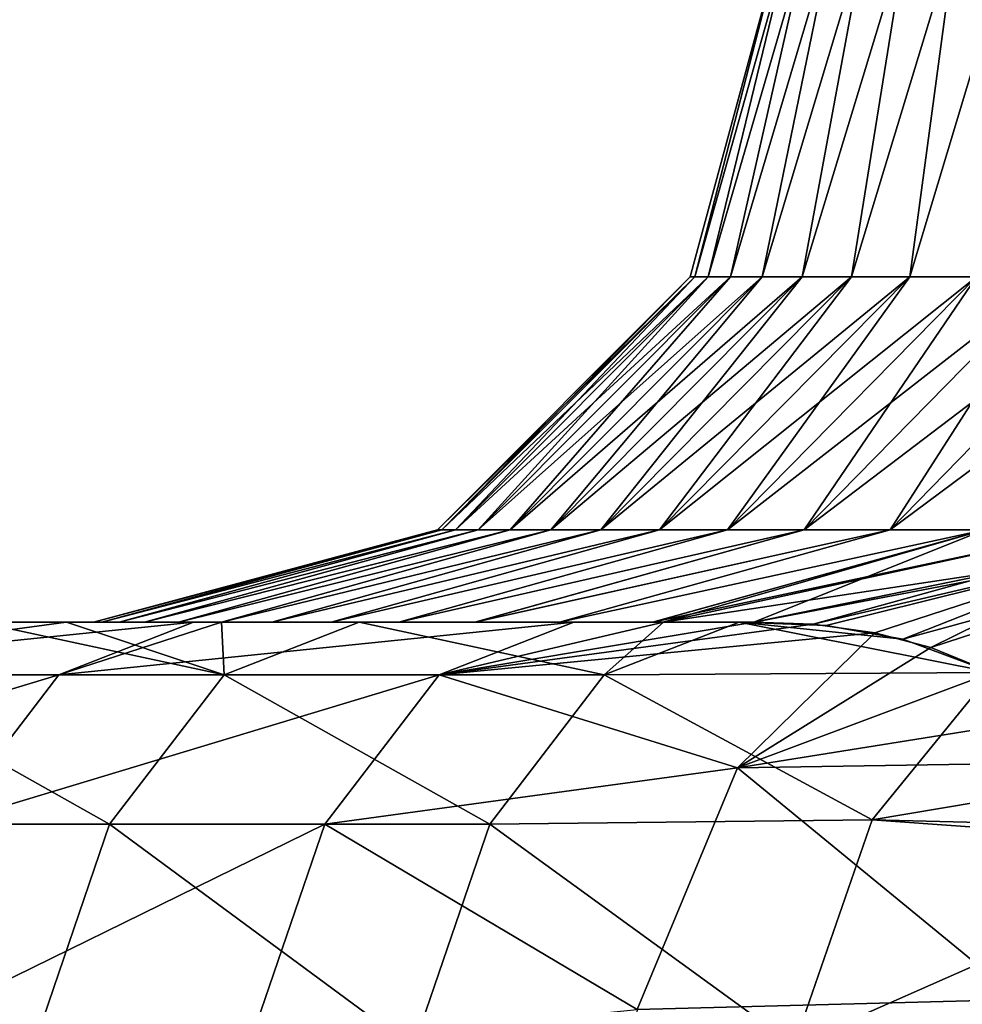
# Model space of a CAD drawing. Header units: inches. Extents: x -4.75 to 4.5, y 0 to 1.88.
# Tile 22 of 256: x -3.7 to -3.53, y 1.18 to 1.36. Entities that reach past the tile are written whole.
import ezdxf

# ---------------------------------------------------------------- set-up
doc = ezdxf.new("R2010")
doc.units = ezdxf.units.IN
doc.header["$LTSCALE"] = 101.851852
doc.header["$MEASUREMENT"] = 0
for name, color, linetype in [('101', 7, 'CONTINUOUS'), ('125', 7, 'CONTINUOUS'), ('129', 7, 'CONTINUOUS'), ('130', 7, 'CONTINUOUS'), ('145', 7, 'CONTINUOUS'), ('146', 7, 'CONTINUOUS')]:
    doc.layers.add(name, color=color, linetype=linetype)

msp = doc.modelspace()

# ---------------------------------------------------------------- linework, layer by layer
at = {"layer": '101', "color": 13, "linetype": 'Continuous', "true_color": 0xd67263}
for points in [[(-3.66412, 1.25, 0.79835), (-3.66412, 1.25, 0.72158), (-3.7442, 1.25, 0.7487), (-3.66412, 1.25, 0.79835)], [(-3.73798, 1.25, 0.83122), (-3.66412, 1.25, 0.79835), (-3.7442, 1.25, 0.82752), (-3.73798, 1.25, 0.83122)], [(-3.7442, 1.25, 0.82752), (-3.66412, 1.25, 0.79835), (-3.7442, 1.25, 0.7487), (-3.7442, 1.25, 0.82752)], [(-3.66412, 1.25, 0.72158), (-3.66412, 1.25, 0.6448), (-3.7442, 1.25, 0.66989), (-3.66412, 1.25, 0.72158)], [(-3.7442, 1.25, 0.7487), (-3.66412, 1.25, 0.72158), (-3.7442, 1.25, 0.66989), (-3.7442, 1.25, 0.7487)], [(-3.66412, 1.25, 0.6448), (-3.66412, 1.25, 0.56803), (-3.7442, 1.25, 0.59108), (-3.66412, 1.25, 0.6448)], [(-3.7442, 1.25, 0.66989), (-3.66412, 1.25, 0.6448), (-3.7442, 1.25, 0.59108), (-3.7442, 1.25, 0.66989)], [(-3.66412, 1.25, 0.56803), (-3.66412, 1.25, 0.49126), (-3.7442, 1.25, 0.51227), (-3.66412, 1.25, 0.56803)], [(-3.7442, 1.25, 0.59108), (-3.66412, 1.25, 0.56803), (-3.7442, 1.25, 0.51227), (-3.7442, 1.25, 0.59108)], [(-3.66412, 1.25, 0.49126), (-3.66413, 1.25, 0.41448), (-3.7442, 1.25, 0.43346), (-3.66412, 1.25, 0.49126)], [(-3.7442, 1.25, 0.51227), (-3.66412, 1.25, 0.49126), (-3.7442, 1.25, 0.43346), (-3.7442, 1.25, 0.51227)], [(-3.66413, 1.25, 0.41448), (-3.67187, 1.25, 0.33895), (-3.7442, 1.25, 0.35465), (-3.66413, 1.25, 0.41448)], [(-3.7442, 1.25, 0.43346), (-3.66413, 1.25, 0.41448), (-3.7442, 1.25, 0.35465), (-3.7442, 1.25, 0.43346)], [(-3.7442, 1.25, 0.35465), (-3.67187, 1.25, 0.33895), (-3.7442, 1.25, 0.27584), (-3.7442, 1.25, 0.35465)], [(-3.7442, 1.25, 0.27584), (-3.67187, 1.25, 0.33895), (-3.67803, 1.25, 0.26371), (-3.7442, 1.25, 0.27584)], [(-3.7442, 1.25, 0.19703), (-3.7442, 1.25, 0.27584), (-3.67803, 1.25, 0.26371), (-3.7442, 1.25, 0.19703)], [(-3.7442, 1.25, 0.11822), (-3.7442, 1.25, 0.19703), (-3.68266, 1.25, 0.18834), (-3.7442, 1.25, 0.11822)], [(-3.68266, 1.25, 0.18834), (-3.7442, 1.25, 0.19703), (-3.67803, 1.25, 0.26371), (-3.68266, 1.25, 0.18834)], [(-3.7442, 1.25, 0.03941), (-3.7442, 1.25, 0.11822), (-3.68576, 1.25, 0.11293), (-3.7442, 1.25, 0.03941)], [(-3.68576, 1.25, 0.11293), (-3.7442, 1.25, 0.11822), (-3.68266, 1.25, 0.18834), (-3.68576, 1.25, 0.11293)], [(-3.7442, 1.25, -0.03941), (-3.7442, 1.25, 0.03941), (-3.68731, 1.25, -0.03769), (-3.7442, 1.25, -0.03941)], [(-3.68731, 1.25, -0.03769), (-3.7442, 1.25, 0.03941), (-3.68731, 1.25, 0.03757), (-3.68731, 1.25, -0.03769)], [(-3.68731, 1.25, 0.03757), (-3.7442, 1.25, 0.03941), (-3.68576, 1.25, 0.11293), (-3.68731, 1.25, 0.03757)], [(-3.7442, 1.25, -0.11822), (-3.7442, 1.25, -0.03941), (-3.68575, 1.25, -0.11305), (-3.7442, 1.25, -0.11822)], [(-3.68575, 1.25, -0.11305), (-3.7442, 1.25, -0.03941), (-3.68731, 1.25, -0.03769), (-3.68575, 1.25, -0.11305)], [(-3.7442, 1.25, -0.19703), (-3.7442, 1.25, -0.11822), (-3.68266, 1.25, -0.18847), (-3.7442, 1.25, -0.19703)], [(-3.68266, 1.25, -0.18847), (-3.7442, 1.25, -0.11822), (-3.68575, 1.25, -0.11305), (-3.68266, 1.25, -0.18847)], [(-3.7442, 1.25, -0.27584), (-3.7442, 1.25, -0.19703), (-3.67802, 1.25, -0.26385), (-3.7442, 1.25, -0.27584)], [(-3.67802, 1.25, -0.26385), (-3.7442, 1.25, -0.19703), (-3.68266, 1.25, -0.18847), (-3.67802, 1.25, -0.26385)], [(-3.7442, 1.25, -0.35465), (-3.7442, 1.25, -0.27584), (-3.67186, 1.25, -0.3391), (-3.7442, 1.25, -0.35465)], [(-3.67186, 1.25, -0.3391), (-3.7442, 1.25, -0.27584), (-3.67802, 1.25, -0.26385), (-3.67186, 1.25, -0.3391)], [(-3.7442, 1.25, -0.43346), (-3.7442, 1.25, -0.35465), (-3.66412, 1.25, -0.41451), (-3.7442, 1.25, -0.43346)], [(-3.66412, 1.25, -0.41451), (-3.7442, 1.25, -0.35465), (-3.67186, 1.25, -0.3391), (-3.66412, 1.25, -0.41451)], [(-3.7442, 1.25, -0.51227), (-3.7442, 1.25, -0.43346), (-3.66412, 1.25, -0.49127), (-3.7442, 1.25, -0.51227)], [(-3.66412, 1.25, -0.49127), (-3.7442, 1.25, -0.43346), (-3.66412, 1.25, -0.41451), (-3.66412, 1.25, -0.49127)], [(-3.7442, 1.25, -0.59108), (-3.7442, 1.25, -0.51227), (-3.66412, 1.25, -0.56804), (-3.7442, 1.25, -0.59108)], [(-3.66412, 1.25, -0.56804), (-3.7442, 1.25, -0.51227), (-3.66412, 1.25, -0.49127), (-3.66412, 1.25, -0.56804)], [(-3.7442, 1.25, -0.66989), (-3.7442, 1.25, -0.59108), (-3.66412, 1.25, -0.64481), (-3.7442, 1.25, -0.66989)], [(-3.66412, 1.25, -0.64481), (-3.7442, 1.25, -0.59108), (-3.66412, 1.25, -0.56804), (-3.66412, 1.25, -0.64481)], [(-3.7442, 1.25, -0.7487), (-3.7442, 1.25, -0.66989), (-3.66412, 1.25, -0.72158), (-3.7442, 1.25, -0.7487)], [(-3.66412, 1.25, -0.72158), (-3.7442, 1.25, -0.66989), (-3.66412, 1.25, -0.64481), (-3.66412, 1.25, -0.72158)], [(-3.7442, 1.25, -0.82752), (-3.7442, 1.25, -0.7487), (-3.66412, 1.25, -0.79835), (-3.7442, 1.25, -0.82752)], [(-3.66412, 1.25, -0.79835), (-3.7442, 1.25, -0.7487), (-3.66412, 1.25, -0.72158), (-3.66412, 1.25, -0.79835)], [(-3.7442, 1.25, -0.82752), (-3.66412, 1.25, -0.79835), (-3.70804, 1.25, -0.84901), (-3.7442, 1.25, -0.82752)], [(-3.69224, 1.25, 0.85841), (-3.66412, 1.25, 0.79835), (-3.73798, 1.25, 0.83122), (-3.69224, 1.25, 0.85841)], [(-3.69218, 1.25, -0.85844), (-3.70804, 1.25, -0.84901), (-3.66412, 1.25, -0.79835), (-3.69218, 1.25, -0.85844)], [(-3.66915, 1.25, 0.87213), (-3.66412, 1.25, 0.79835), (-3.69224, 1.25, 0.85841), (-3.66915, 1.25, 0.87213)], [(-3.66412, 1.25, -0.87512), (-3.69218, 1.25, -0.85844), (-3.66412, 1.25, -0.79835), (-3.66412, 1.25, -0.87512)], [(-3.66412, 1.25, 0.87512), (-3.66412, 1.25, 0.79835), (-3.66915, 1.25, 0.87213), (-3.66412, 1.25, 0.87512)], [(-3.66413, 1.25, 0.41448), (-3.66412, 1.25, 0.49126), (-3.65498, 1.25, 0.48866), (-3.66413, 1.25, 0.41448)], [(-3.58412, 1.25, 0.86712), (-3.58608, 1.25, 0.85896), (-3.66412, 1.25, 0.87512), (-3.58412, 1.25, 0.86712)], [(-3.60032, 1.25, 0.91305), (-3.58412, 1.25, 0.86712), (-3.66412, 1.25, 0.87512), (-3.60032, 1.25, 0.91305)], [(-3.66412, 1.25, 0.87512), (-3.58608, 1.25, 0.85896), (-3.66412, 1.25, 0.79835), (-3.66412, 1.25, 0.87512)], [(-3.66412, 1.25, 0.79835), (-3.58608, 1.25, 0.85896), (-3.60291, 1.25, 0.78529), (-3.66412, 1.25, 0.79835)], [(-3.66412, 1.25, 0.72158), (-3.66412, 1.25, 0.79835), (-3.60291, 1.25, 0.78529), (-3.66412, 1.25, 0.72158)], [(-3.66412, 1.25, 0.6448), (-3.66412, 1.25, 0.72158), (-3.61822, 1.25, 0.71143), (-3.66412, 1.25, 0.6448)], [(-3.61822, 1.25, 0.71143), (-3.66412, 1.25, 0.72158), (-3.60291, 1.25, 0.78529), (-3.61822, 1.25, 0.71143)], [(-3.66412, 1.25, 0.56803), (-3.66412, 1.25, 0.6448), (-3.632, 1.25, 0.63737), (-3.66412, 1.25, 0.56803)], [(-3.632, 1.25, 0.63737), (-3.66412, 1.25, 0.6448), (-3.61822, 1.25, 0.71143), (-3.632, 1.25, 0.63737)], [(-3.66412, 1.25, 0.49126), (-3.66412, 1.25, 0.56803), (-3.64425, 1.25, 0.56311), (-3.66412, 1.25, 0.49126)], [(-3.64425, 1.25, 0.56311), (-3.66412, 1.25, 0.56803), (-3.632, 1.25, 0.63737), (-3.64425, 1.25, 0.56311)], [(-3.65498, 1.25, 0.48866), (-3.66412, 1.25, 0.49126), (-3.64425, 1.25, 0.56311), (-3.65498, 1.25, 0.48866)], [(-3.66412, 1.25, -0.87512), (-3.66412, 1.25, -0.79835), (-3.58411, 1.25, -0.86697), (-3.66412, 1.25, -0.87512)], [(-3.6392, 1.25, -0.88994), (-3.66412, 1.25, -0.87512), (-3.58411, 1.25, -0.86697), (-3.6392, 1.25, -0.88994)], [(-3.66412, 1.25, -0.79835), (-3.66412, 1.25, -0.72158), (-3.60287, 1.25, -0.78538), (-3.66412, 1.25, -0.79835)], [(-3.58411, 1.25, -0.86697), (-3.66412, 1.25, -0.79835), (-3.58602, 1.25, -0.85903), (-3.58411, 1.25, -0.86697)], [(-3.58602, 1.25, -0.85903), (-3.66412, 1.25, -0.79835), (-3.60287, 1.25, -0.78538), (-3.58602, 1.25, -0.85903)], [(-3.66412, 1.25, -0.72158), (-3.66412, 1.25, -0.64481), (-3.61818, 1.25, -0.71154), (-3.66412, 1.25, -0.72158)], [(-3.60287, 1.25, -0.78538), (-3.66412, 1.25, -0.72158), (-3.61818, 1.25, -0.71154), (-3.60287, 1.25, -0.78538)], [(-3.66412, 1.25, -0.64481), (-3.66412, 1.25, -0.56804), (-3.63197, 1.25, -0.63749), (-3.66412, 1.25, -0.64481)], [(-3.61818, 1.25, -0.71154), (-3.66412, 1.25, -0.64481), (-3.63197, 1.25, -0.63749), (-3.61818, 1.25, -0.71154)], [(-3.66412, 1.25, -0.56804), (-3.66412, 1.25, -0.49127), (-3.64423, 1.25, -0.56325), (-3.66412, 1.25, -0.56804)], [(-3.63197, 1.25, -0.63749), (-3.66412, 1.25, -0.56804), (-3.64423, 1.25, -0.56325), (-3.63197, 1.25, -0.63749)], [(-3.66412, 1.25, -0.49127), (-3.66412, 1.25, -0.41451), (-3.65496, 1.25, -0.48881), (-3.66412, 1.25, -0.49127)], [(-3.66412, 1.25, -0.49127), (-3.65496, 1.25, -0.48881), (-3.64423, 1.25, -0.56325), (-3.66412, 1.25, -0.49127)], [(-3.58404, 1.25, -0.92273), (-3.6392, 1.25, -0.88994), (-3.58411, 1.25, -0.86697), (-3.58404, 1.25, -0.92273)], [(-3.58404, 1.25, 0.92273), (-3.58412, 1.25, 0.86712), (-3.60032, 1.25, 0.91305), (-3.58404, 1.25, 0.92273)], [(-3.58404, 1.25, 0.92273), (-3.56772, 1.25, 0.93243), (-3.58412, 1.25, 0.86712), (-3.58404, 1.25, 0.92273)], [(-3.58404, 1.25, -0.92273), (-3.58411, 1.25, -0.86697), (-3.57037, 1.25, -0.93086), (-3.58404, 1.25, -0.92273)], [(-3.58411, 1.25, -0.86697), (-3.56766, 1.25, -0.93247), (-3.57037, 1.25, -0.93086), (-3.58411, 1.25, -0.86697)]]:
    msp.add_3dface(points, dxfattribs=at)
at = {"layer": '125', "color": 13, "linetype": 'Continuous', "true_color": 0xd67263}
for points in [[(-3.66915, 1.25, 0.87213), (-3.69224, 1.25, 0.85841), (-3.76237, 1.24048, 0.87236), (-3.66915, 1.25, 0.87213)], [(-3.66915, 1.25, 0.87213), (-3.76237, 1.24048, 0.87236), (-3.69354, 1.24048, 0.91328), (-3.66915, 1.25, 0.87213)], [(-3.69224, 1.25, 0.85841), (-3.73798, 1.25, 0.83122), (-3.76237, 1.24048, 0.87236), (-3.69224, 1.25, 0.85841)], [(-3.60032, 1.25, 0.91305), (-3.66412, 1.25, 0.87512), (-3.69354, 1.24048, 0.91328), (-3.60032, 1.25, 0.91305)], [(-3.60032, 1.25, 0.91305), (-3.69354, 1.24048, 0.91328), (-3.6247, 1.24048, 0.95421), (-3.60032, 1.25, 0.91305)], [(-3.66412, 1.25, 0.87512), (-3.66915, 1.25, 0.87213), (-3.69354, 1.24048, 0.91328), (-3.66412, 1.25, 0.87512)], [(-3.56772, 1.25, 0.93243), (-3.58404, 1.25, 0.92273), (-3.6247, 1.24048, 0.95421), (-3.56772, 1.25, 0.93243)], [(-3.56772, 1.25, 0.93243), (-3.6247, 1.24048, 0.95421), (-3.55695, 1.24962, 0.95017), (-3.56772, 1.25, 0.93243)], [(-3.58404, 1.25, 0.92273), (-3.60032, 1.25, 0.91305), (-3.6247, 1.24048, 0.95421), (-3.58404, 1.25, 0.92273)], [(-3.55695, 1.24962, 0.95017), (-3.6247, 1.24048, 0.95421), (-3.54581, 1.24809, 0.97075), (-3.55695, 1.24962, 0.95017)], [(-3.54581, 1.24809, 0.97075), (-3.6247, 1.24048, 0.95421), (-3.57068, 1.2236, 1.02005), (-3.54581, 1.24809, 0.97075)], [(-3.54581, 1.24809, 0.97075), (-3.57068, 1.2236, 1.02005), (-3.53568, 1.24539, 0.9906), (-3.54581, 1.24809, 0.97075)], [(-3.53568, 1.24539, 0.9906), (-3.57068, 1.2236, 1.02005), (-3.52457, 1.24091, 1.01253), (-3.53568, 1.24539, 0.9906)], [(-3.76237, 1.24048, 0.87236), (-3.78309, 1.21339, 0.90722), (-3.69354, 1.24048, 0.91328), (-3.76237, 1.24048, 0.87236)], [(-3.69354, 1.24048, 0.91328), (-3.78309, 1.21339, 0.90722), (-3.71426, 1.21339, 0.94814), (-3.69354, 1.24048, 0.91328)], [(-3.69354, 1.24048, 0.91328), (-3.71426, 1.21339, 0.94814), (-3.6247, 1.24048, 0.95421), (-3.69354, 1.24048, 0.91328)], [(-3.6247, 1.24048, 0.95421), (-3.71426, 1.21339, 0.94814), (-3.64542, 1.21339, 0.98906), (-3.6247, 1.24048, 0.95421)], [(-3.6247, 1.24048, 0.95421), (-3.64542, 1.21339, 0.98906), (-3.57068, 1.2236, 1.02005), (-3.6247, 1.24048, 0.95421)], [(-3.52457, 1.24091, 1.01253), (-3.57068, 1.2236, 1.02005), (-3.51058, 1.23324, 1.03913), (-3.52457, 1.24091, 1.01253)], [(-3.51058, 1.23324, 1.03913), (-3.57068, 1.2236, 1.02005), (-3.49801, 1.22475, 1.0615), (-3.51058, 1.23324, 1.03913)], [(-3.57068, 1.2236, 1.02005), (-3.64542, 1.21339, 0.98906), (-3.58882, 1.17987, 1.05055), (-3.57068, 1.2236, 1.02005)], [(-3.57068, 1.2236, 1.02005), (-3.58882, 1.17987, 1.05055), (-3.51952, 1.18169, 1.09069), (-3.57068, 1.2236, 1.02005)], [(-3.49801, 1.22475, 1.0615), (-3.57068, 1.2236, 1.02005), (-3.51952, 1.18169, 1.09069), (-3.49801, 1.22475, 1.0615)], [(-3.71426, 1.21339, 0.94814), (-3.72811, 1.17284, 0.97143), (-3.64542, 1.21339, 0.98906), (-3.71426, 1.21339, 0.94814)], [(-3.64542, 1.21339, 0.98906), (-3.72811, 1.17284, 0.97143), (-3.65927, 1.17284, 1.01236), (-3.64542, 1.21339, 0.98906)], [(-3.64542, 1.21339, 0.98906), (-3.65927, 1.17284, 1.01236), (-3.58882, 1.17987, 1.05055), (-3.64542, 1.21339, 0.98906)], [(-3.5953, 1.125, 1.06146), (-3.56113, 1.125, 1.08177), (-3.51952, 1.18169, 1.09069), (-3.5953, 1.125, 1.06146)], [(-3.58882, 1.17987, 1.05055), (-3.5953, 1.125, 1.06146), (-3.51952, 1.18169, 1.09069), (-3.58882, 1.17987, 1.05055)], [(-3.56113, 1.125, 1.08177), (-3.52646, 1.125, 1.10238), (-3.51952, 1.18169, 1.09069), (-3.56113, 1.125, 1.08177)]]:
    msp.add_3dface(points, dxfattribs=at)
at = {"layer": '129', "color": 13, "linetype": 'Continuous', "true_color": 0xd67263}
for points in [[(-3.70804, 1.25, -0.84901), (-3.66364, 1.24048, -0.93105), (-3.73248, 1.24048, -0.89013), (-3.70804, 1.25, -0.84901)], [(-3.70804, 1.25, -0.84901), (-3.69218, 1.25, -0.85844), (-3.66364, 1.24048, -0.93105), (-3.70804, 1.25, -0.84901)], [(-3.69218, 1.25, -0.85844), (-3.66412, 1.25, -0.87512), (-3.66364, 1.24048, -0.93105), (-3.69218, 1.25, -0.85844)], [(-3.66412, 1.25, -0.87512), (-3.6392, 1.25, -0.88994), (-3.66364, 1.24048, -0.93105), (-3.66412, 1.25, -0.87512)], [(-3.6392, 1.25, -0.88994), (-3.59481, 1.24048, -0.97198), (-3.66364, 1.24048, -0.93105), (-3.6392, 1.25, -0.88994)], [(-3.6392, 1.25, -0.88994), (-3.58404, 1.25, -0.92273), (-3.59481, 1.24048, -0.97198), (-3.6392, 1.25, -0.88994)], [(-3.58404, 1.25, -0.92273), (-3.57037, 1.25, -0.93086), (-3.59481, 1.24048, -0.97198), (-3.58404, 1.25, -0.92273)], [(-3.59481, 1.24048, -0.97198), (-3.57037, 1.25, -0.93086), (-3.52456, 1.24091, -1.01254), (-3.59481, 1.24048, -0.97198)], [(-3.57037, 1.25, -0.93086), (-3.56766, 1.25, -0.93247), (-3.55459, 1.24941, -0.95437), (-3.57037, 1.25, -0.93086)], [(-3.52456, 1.24091, -1.01254), (-3.57037, 1.25, -0.93086), (-3.54075, 1.24691, -0.98059), (-3.52456, 1.24091, -1.01254)], [(-3.54075, 1.24691, -0.98059), (-3.57037, 1.25, -0.93086), (-3.55459, 1.24941, -0.95437), (-3.54075, 1.24691, -0.98059)], [(-3.73248, 1.24048, -0.89013), (-3.68437, 1.21339, -0.96591), (-3.7532, 1.21339, -0.92499), (-3.73248, 1.24048, -0.89013)], [(-3.66364, 1.24048, -0.93105), (-3.68437, 1.21339, -0.96591), (-3.73248, 1.24048, -0.89013), (-3.66364, 1.24048, -0.93105)], [(-3.66364, 1.24048, -0.93105), (-3.61553, 1.21339, -1.00683), (-3.68437, 1.21339, -0.96591), (-3.66364, 1.24048, -0.93105)], [(-3.59481, 1.24048, -0.97198), (-3.61553, 1.21339, -1.00683), (-3.66364, 1.24048, -0.93105), (-3.59481, 1.24048, -0.97198)], [(-3.61553, 1.21339, -1.00683), (-3.59481, 1.24048, -0.97198), (-3.54627, 1.21421, -1.04704), (-3.61553, 1.21339, -1.00683)], [(-3.54627, 1.21421, -1.04704), (-3.59481, 1.24048, -0.97198), (-3.52456, 1.24091, -1.01254), (-3.54627, 1.21421, -1.04704)], [(-3.54627, 1.21421, -1.04704), (-3.52456, 1.24091, -1.01254), (-3.49534, 1.22278, -1.06606), (-3.54627, 1.21421, -1.04704)], [(-3.48268, 1.21266, -1.08665), (-3.54627, 1.21421, -1.04704), (-3.49534, 1.22278, -1.06606), (-3.48268, 1.21266, -1.08665)], [(-3.7532, 1.21339, -0.92499), (-3.69821, 1.17284, -0.9892), (-3.76705, 1.17284, -0.94828), (-3.7532, 1.21339, -0.92499)], [(-3.68437, 1.21339, -0.96591), (-3.69821, 1.17284, -0.9892), (-3.7532, 1.21339, -0.92499), (-3.68437, 1.21339, -0.96591)], [(-3.68437, 1.21339, -0.96591), (-3.62938, 1.17284, -1.03013), (-3.69821, 1.17284, -0.9892), (-3.68437, 1.21339, -0.96591)], [(-3.61553, 1.21339, -1.00683), (-3.62938, 1.17284, -1.03013), (-3.68437, 1.21339, -0.96591), (-3.61553, 1.21339, -1.00683)], [(-3.62938, 1.17284, -1.03013), (-3.61553, 1.21339, -1.00683), (-3.56043, 1.17337, -1.07085), (-3.62938, 1.17284, -1.03013)], [(-3.56043, 1.17337, -1.07085), (-3.61553, 1.21339, -1.00683), (-3.54627, 1.21421, -1.04704), (-3.56043, 1.17337, -1.07085)], [(-3.56043, 1.17337, -1.07085), (-3.54627, 1.21421, -1.04704), (-3.47892, 1.2094, -1.09248), (-3.56043, 1.17337, -1.07085)], [(-3.47892, 1.2094, -1.09248), (-3.54627, 1.21421, -1.04704), (-3.48268, 1.21266, -1.08665), (-3.47892, 1.2094, -1.09248)], [(-3.56043, 1.17337, -1.07085), (-3.47892, 1.2094, -1.09248), (-3.49219, 1.17048, -1.11278), (-3.56043, 1.17337, -1.07085)]]:
    msp.add_3dface(points, dxfattribs=at)
at = {"layer": '130', "color": 13, "linetype": 'Continuous', "true_color": 0xd67263}
for points in [[(-3.56231, 1.375, 0.03643), (-3.56231, 1.375, -0.03643), (-3.57921, 1.31256), (-3.56231, 1.375, 0.03643)], [(-3.5784, 1.31256, 0.07625), (-3.56231, 1.375, 0.03643), (-3.57921, 1.31256), (-3.5784, 1.31256, 0.07625)], [(-3.57921, 1.31256), (-3.56231, 1.375, -0.03643), (-3.5784, 1.31256, -0.07625), (-3.57921, 1.31256)], [(-3.56082, 1.375, 0.10927), (-3.56231, 1.375, 0.03643), (-3.5784, 1.31256, 0.07625), (-3.56082, 1.375, 0.10927)], [(-3.57597, 1.31256, 0.15246), (-3.56082, 1.375, 0.10927), (-3.5784, 1.31256, 0.07625), (-3.57597, 1.31256, 0.15246)], [(-3.56231, 1.375, -0.03643), (-3.56082, 1.375, -0.10927), (-3.5784, 1.31256, -0.07625), (-3.56231, 1.375, -0.03643)], [(-3.5784, 1.31256, -0.07625), (-3.56082, 1.375, -0.10927), (-3.57597, 1.31256, -0.15246), (-3.5784, 1.31256, -0.07625)], [(-3.55784, 1.375, 0.18207), (-3.56082, 1.375, 0.10927), (-3.57597, 1.31256, 0.15246), (-3.55784, 1.375, 0.18207)], [(-3.57191, 1.31256, 0.2286), (-3.55784, 1.375, 0.18207), (-3.57597, 1.31256, 0.15246), (-3.57191, 1.31256, 0.2286)], [(-3.56082, 1.375, -0.10927), (-3.55784, 1.375, -0.18207), (-3.57597, 1.31256, -0.15246), (-3.56082, 1.375, -0.10927)], [(-3.57597, 1.31256, -0.15246), (-3.55784, 1.375, -0.18207), (-3.57191, 1.31256, -0.2286), (-3.57597, 1.31256, -0.15246)], [(-3.55338, 1.375, 0.25479), (-3.55784, 1.375, 0.18207), (-3.57191, 1.31256, 0.2286), (-3.55338, 1.375, 0.25479)], [(-3.56623, 1.31256, 0.30464), (-3.55338, 1.375, 0.25479), (-3.57191, 1.31256, 0.2286), (-3.56623, 1.31256, 0.30464)], [(-3.55784, 1.375, -0.18207), (-3.55338, 1.375, -0.25479), (-3.57191, 1.31256, -0.2286), (-3.55784, 1.375, -0.18207)], [(-3.57191, 1.31256, -0.2286), (-3.55338, 1.375, -0.25479), (-3.56623, 1.31256, -0.30464), (-3.57191, 1.31256, -0.2286)], [(-3.54742, 1.375, 0.32741), (-3.55338, 1.375, 0.25479), (-3.56623, 1.31256, 0.30464), (-3.54742, 1.375, 0.32741)], [(-3.55893, 1.31256, 0.38054), (-3.54742, 1.375, 0.32741), (-3.56623, 1.31256, 0.30464), (-3.55893, 1.31256, 0.38054)], [(-3.55338, 1.375, -0.25479), (-3.54742, 1.375, -0.32741), (-3.56623, 1.31256, -0.30464), (-3.55338, 1.375, -0.25479)], [(-3.56623, 1.31256, -0.30464), (-3.54742, 1.375, -0.32741), (-3.55893, 1.31256, -0.38054), (-3.56623, 1.31256, -0.30464)], [(-3.53999, 1.375, 0.39989), (-3.54742, 1.375, 0.32741), (-3.55893, 1.31256, 0.38054), (-3.53999, 1.375, 0.39989)], [(-3.55001, 1.31256, 0.45627), (-3.53999, 1.375, 0.39989), (-3.55893, 1.31256, 0.38054), (-3.55001, 1.31256, 0.45627)], [(-3.54742, 1.375, -0.32741), (-3.53999, 1.375, -0.39989), (-3.55893, 1.31256, -0.38054), (-3.54742, 1.375, -0.32741)], [(-3.55893, 1.31256, -0.38054), (-3.53999, 1.375, -0.39989), (-3.55001, 1.31256, -0.45627), (-3.55893, 1.31256, -0.38054)], [(-3.53107, 1.375, 0.4722), (-3.53999, 1.375, 0.39989), (-3.55001, 1.31256, 0.45627), (-3.53107, 1.375, 0.4722)], [(-3.53949, 1.31256, 0.53179), (-3.53107, 1.375, 0.4722), (-3.55001, 1.31256, 0.45627), (-3.53949, 1.31256, 0.53179)], [(-3.53999, 1.375, -0.39989), (-3.53107, 1.375, -0.4722), (-3.55001, 1.31256, -0.45627), (-3.53999, 1.375, -0.39989)], [(-3.55001, 1.31256, -0.45627), (-3.53107, 1.375, -0.4722), (-3.53949, 1.31256, -0.53179), (-3.55001, 1.31256, -0.45627)], [(-3.52067, 1.375, 0.54431), (-3.53107, 1.375, 0.4722), (-3.53949, 1.31256, 0.53179), (-3.52067, 1.375, 0.54431)], [(-3.52736, 1.31256, 0.60706), (-3.52067, 1.375, 0.54431), (-3.53949, 1.31256, 0.53179), (-3.52736, 1.31256, 0.60706)], [(-3.53107, 1.375, -0.4722), (-3.52067, 1.375, -0.54431), (-3.53949, 1.31256, -0.53179), (-3.53107, 1.375, -0.4722)], [(-3.53949, 1.31256, -0.53179), (-3.52067, 1.375, -0.54431), (-3.52736, 1.31256, -0.60706), (-3.53949, 1.31256, -0.53179)], [(-3.57921, 1.31256), (-3.5784, 1.31256, -0.07625), (-3.625, 1.26675), (-3.57921, 1.31256)], [(-3.62418, 1.26675, 0.07722), (-3.57921, 1.31256), (-3.625, 1.26675), (-3.62418, 1.26675, 0.07722)], [(-3.625, 1.26675), (-3.5784, 1.31256, -0.07625), (-3.62418, 1.26675, -0.07722), (-3.625, 1.26675)], [(-3.5784, 1.31256, 0.07625), (-3.57921, 1.31256), (-3.62418, 1.26675, 0.07722), (-3.5784, 1.31256, 0.07625)], [(-3.62171, 1.26675, 0.15441), (-3.5784, 1.31256, 0.07625), (-3.62418, 1.26675, 0.07722), (-3.62171, 1.26675, 0.15441)], [(-3.5784, 1.31256, -0.07625), (-3.57597, 1.31256, -0.15246), (-3.62418, 1.26675, -0.07722), (-3.5784, 1.31256, -0.07625)], [(-3.62418, 1.26675, -0.07722), (-3.57597, 1.31256, -0.15246), (-3.62171, 1.26675, -0.15441), (-3.62418, 1.26675, -0.07722)], [(-3.57597, 1.31256, 0.15246), (-3.5784, 1.31256, 0.07625), (-3.62171, 1.26675, 0.15441), (-3.57597, 1.31256, 0.15246)], [(-3.6176, 1.26675, 0.23152), (-3.57597, 1.31256, 0.15246), (-3.62171, 1.26675, 0.15441), (-3.6176, 1.26675, 0.23152)], [(-3.57597, 1.31256, -0.15246), (-3.57191, 1.31256, -0.2286), (-3.62171, 1.26675, -0.15441), (-3.57597, 1.31256, -0.15246)], [(-3.62171, 1.26675, -0.15441), (-3.57191, 1.31256, -0.2286), (-3.6176, 1.26675, -0.23152), (-3.62171, 1.26675, -0.15441)], [(-3.57191, 1.31256, 0.2286), (-3.57597, 1.31256, 0.15246), (-3.6176, 1.26675, 0.23152), (-3.57191, 1.31256, 0.2286)], [(-3.61185, 1.26675, 0.30853), (-3.57191, 1.31256, 0.2286), (-3.6176, 1.26675, 0.23152), (-3.61185, 1.26675, 0.30853)], [(-3.57191, 1.31256, -0.2286), (-3.56623, 1.31256, -0.30464), (-3.6176, 1.26675, -0.23152), (-3.57191, 1.31256, -0.2286)], [(-3.6176, 1.26675, -0.23152), (-3.56623, 1.31256, -0.30464), (-3.61185, 1.26675, -0.30853), (-3.6176, 1.26675, -0.23152)], [(-3.56623, 1.31256, 0.30464), (-3.57191, 1.31256, 0.2286), (-3.61185, 1.26675, 0.30853), (-3.56623, 1.31256, 0.30464)], [(-3.60445, 1.26675, 0.38541), (-3.56623, 1.31256, 0.30464), (-3.61185, 1.26675, 0.30853), (-3.60445, 1.26675, 0.38541)], [(-3.56623, 1.31256, -0.30464), (-3.55893, 1.31256, -0.38054), (-3.61185, 1.26675, -0.30853), (-3.56623, 1.31256, -0.30464)], [(-3.61185, 1.26675, -0.30853), (-3.55893, 1.31256, -0.38054), (-3.60445, 1.26675, -0.38541), (-3.61185, 1.26675, -0.30853)], [(-3.55893, 1.31256, 0.38054), (-3.56623, 1.31256, 0.30464), (-3.60445, 1.26675, 0.38541), (-3.55893, 1.31256, 0.38054)], [(-3.59543, 1.26675, 0.4621), (-3.55893, 1.31256, 0.38054), (-3.60445, 1.26675, 0.38541), (-3.59543, 1.26675, 0.4621)], [(-3.55893, 1.31256, -0.38054), (-3.55001, 1.31256, -0.45627), (-3.60445, 1.26675, -0.38541), (-3.55893, 1.31256, -0.38054)], [(-3.60445, 1.26675, -0.38541), (-3.55001, 1.31256, -0.45627), (-3.59543, 1.26675, -0.4621), (-3.60445, 1.26675, -0.38541)], [(-3.55001, 1.31256, 0.45627), (-3.55893, 1.31256, 0.38054), (-3.59543, 1.26675, 0.4621), (-3.55001, 1.31256, 0.45627)], [(-3.58477, 1.26675, 0.53859), (-3.55001, 1.31256, 0.45627), (-3.59543, 1.26675, 0.4621), (-3.58477, 1.26675, 0.53859)], [(-3.55001, 1.31256, -0.45627), (-3.53949, 1.31256, -0.53179), (-3.59543, 1.26675, -0.4621), (-3.55001, 1.31256, -0.45627)], [(-3.59543, 1.26675, -0.4621), (-3.53949, 1.31256, -0.53179), (-3.58477, 1.26675, -0.53859), (-3.59543, 1.26675, -0.4621)], [(-3.53949, 1.31256, 0.53179), (-3.55001, 1.31256, 0.45627), (-3.58477, 1.26675, 0.53859), (-3.53949, 1.31256, 0.53179)], [(-3.57248, 1.26675, 0.61483), (-3.53949, 1.31256, 0.53179), (-3.58477, 1.26675, 0.53859), (-3.57248, 1.26675, 0.61483)], [(-3.53949, 1.31256, -0.53179), (-3.52736, 1.31256, -0.60706), (-3.58477, 1.26675, -0.53859), (-3.53949, 1.31256, -0.53179)], [(-3.58477, 1.26675, -0.53859), (-3.52736, 1.31256, -0.60706), (-3.57248, 1.26675, -0.61483), (-3.58477, 1.26675, -0.53859)], [(-3.52736, 1.31256, 0.60706), (-3.53949, 1.31256, 0.53179), (-3.57248, 1.26675, 0.61483), (-3.52736, 1.31256, 0.60706)], [(-3.55857, 1.26675, 0.69079), (-3.52736, 1.31256, 0.60706), (-3.57248, 1.26675, 0.61483), (-3.55857, 1.26675, 0.69079)], [(-3.52736, 1.31256, -0.60706), (-3.51362, 1.31256, -0.68207), (-3.57248, 1.26675, -0.61483), (-3.52736, 1.31256, -0.60706)], [(-3.57248, 1.26675, -0.61483), (-3.51362, 1.31256, -0.68207), (-3.55857, 1.26675, -0.69079), (-3.57248, 1.26675, -0.61483)], [(-3.51362, 1.31256, 0.68207), (-3.52736, 1.31256, 0.60706), (-3.55857, 1.26675, 0.69079), (-3.51362, 1.31256, 0.68207)], [(-3.54305, 1.26675, 0.76644), (-3.51362, 1.31256, 0.68207), (-3.55857, 1.26675, 0.69079), (-3.54305, 1.26675, 0.76644)], [(-3.51362, 1.31256, -0.68207), (-3.4983, 1.31256, -0.75676), (-3.55857, 1.26675, -0.69079), (-3.51362, 1.31256, -0.68207)], [(-3.55857, 1.26675, -0.69079), (-3.4983, 1.31256, -0.75676), (-3.54305, 1.26675, -0.76644), (-3.55857, 1.26675, -0.69079)], [(-3.4983, 1.31256, 0.75676), (-3.51362, 1.31256, 0.68207), (-3.54305, 1.26675, 0.76644), (-3.4983, 1.31256, 0.75676)], [(-3.52592, 1.26675, 0.84174), (-3.4983, 1.31256, 0.75676), (-3.54305, 1.26675, 0.76644), (-3.52592, 1.26675, 0.84174)], [(-3.4983, 1.31256, -0.75676), (-3.48138, 1.31256, -0.83111), (-3.54305, 1.26675, -0.76644), (-3.4983, 1.31256, -0.75676)], [(-3.54305, 1.26675, -0.76644), (-3.48138, 1.31256, -0.83111), (-3.52592, 1.26675, -0.84174), (-3.54305, 1.26675, -0.76644)], [(-3.68575, 1.25, -0.11305), (-3.68731, 1.25, -0.03769), (-3.62418, 1.26675, -0.07722), (-3.68575, 1.25, -0.11305)], [(-3.68731, 1.25, -0.03769), (-3.68731, 1.25, 0.03757), (-3.625, 1.26675), (-3.68731, 1.25, -0.03769)], [(-3.68731, 1.25, -0.03769), (-3.625, 1.26675), (-3.62418, 1.26675, -0.07722), (-3.68731, 1.25, -0.03769)], [(-3.68731, 1.25, 0.03757), (-3.68576, 1.25, 0.11293), (-3.62418, 1.26675, 0.07722), (-3.68731, 1.25, 0.03757)], [(-3.68731, 1.25, 0.03757), (-3.62418, 1.26675, 0.07722), (-3.625, 1.26675), (-3.68731, 1.25, 0.03757)], [(-3.68576, 1.25, 0.11293), (-3.68266, 1.25, 0.18834), (-3.62171, 1.26675, 0.15441), (-3.68576, 1.25, 0.11293)], [(-3.68576, 1.25, 0.11293), (-3.62171, 1.26675, 0.15441), (-3.62418, 1.26675, 0.07722), (-3.68576, 1.25, 0.11293)], [(-3.68266, 1.25, -0.18847), (-3.68575, 1.25, -0.11305), (-3.62171, 1.26675, -0.15441), (-3.68266, 1.25, -0.18847)], [(-3.68575, 1.25, -0.11305), (-3.62418, 1.26675, -0.07722), (-3.62171, 1.26675, -0.15441), (-3.68575, 1.25, -0.11305)], [(-3.67802, 1.25, -0.26385), (-3.68266, 1.25, -0.18847), (-3.6176, 1.26675, -0.23152), (-3.67802, 1.25, -0.26385)], [(-3.68266, 1.25, -0.18847), (-3.62171, 1.26675, -0.15441), (-3.6176, 1.26675, -0.23152), (-3.68266, 1.25, -0.18847)], [(-3.68266, 1.25, 0.18834), (-3.67803, 1.25, 0.26371), (-3.6176, 1.26675, 0.23152), (-3.68266, 1.25, 0.18834)], [(-3.68266, 1.25, 0.18834), (-3.6176, 1.26675, 0.23152), (-3.62171, 1.26675, 0.15441), (-3.68266, 1.25, 0.18834)], [(-3.67803, 1.25, 0.26371), (-3.67187, 1.25, 0.33895), (-3.61185, 1.26675, 0.30853), (-3.67803, 1.25, 0.26371)], [(-3.67803, 1.25, 0.26371), (-3.61185, 1.26675, 0.30853), (-3.6176, 1.26675, 0.23152), (-3.67803, 1.25, 0.26371)], [(-3.67186, 1.25, -0.3391), (-3.67802, 1.25, -0.26385), (-3.61185, 1.26675, -0.30853), (-3.67186, 1.25, -0.3391)], [(-3.67802, 1.25, -0.26385), (-3.6176, 1.26675, -0.23152), (-3.61185, 1.26675, -0.30853), (-3.67802, 1.25, -0.26385)], [(-3.67187, 1.25, 0.33895), (-3.66413, 1.25, 0.41448), (-3.60445, 1.26675, 0.38541), (-3.67187, 1.25, 0.33895)], [(-3.67187, 1.25, 0.33895), (-3.60445, 1.26675, 0.38541), (-3.61185, 1.26675, 0.30853), (-3.67187, 1.25, 0.33895)], [(-3.66412, 1.25, -0.41451), (-3.67186, 1.25, -0.3391), (-3.60445, 1.26675, -0.38541), (-3.66412, 1.25, -0.41451)], [(-3.67186, 1.25, -0.3391), (-3.61185, 1.26675, -0.30853), (-3.60445, 1.26675, -0.38541), (-3.67186, 1.25, -0.3391)], [(-3.66413, 1.25, 0.41448), (-3.65498, 1.25, 0.48866), (-3.59543, 1.26675, 0.4621), (-3.66413, 1.25, 0.41448)], [(-3.66413, 1.25, 0.41448), (-3.59543, 1.26675, 0.4621), (-3.60445, 1.26675, 0.38541), (-3.66413, 1.25, 0.41448)], [(-3.65496, 1.25, -0.48881), (-3.66412, 1.25, -0.41451), (-3.59543, 1.26675, -0.4621), (-3.65496, 1.25, -0.48881)], [(-3.66412, 1.25, -0.41451), (-3.60445, 1.26675, -0.38541), (-3.59543, 1.26675, -0.4621), (-3.66412, 1.25, -0.41451)], [(-3.65498, 1.25, 0.48866), (-3.64425, 1.25, 0.56311), (-3.58477, 1.26675, 0.53859), (-3.65498, 1.25, 0.48866)], [(-3.65498, 1.25, 0.48866), (-3.58477, 1.26675, 0.53859), (-3.59543, 1.26675, 0.4621), (-3.65498, 1.25, 0.48866)], [(-3.64423, 1.25, -0.56325), (-3.65496, 1.25, -0.48881), (-3.58477, 1.26675, -0.53859), (-3.64423, 1.25, -0.56325)], [(-3.65496, 1.25, -0.48881), (-3.59543, 1.26675, -0.4621), (-3.58477, 1.26675, -0.53859), (-3.65496, 1.25, -0.48881)], [(-3.64425, 1.25, 0.56311), (-3.632, 1.25, 0.63737), (-3.57248, 1.26675, 0.61483), (-3.64425, 1.25, 0.56311)], [(-3.64425, 1.25, 0.56311), (-3.57248, 1.26675, 0.61483), (-3.58477, 1.26675, 0.53859), (-3.64425, 1.25, 0.56311)], [(-3.63197, 1.25, -0.63749), (-3.64423, 1.25, -0.56325), (-3.57248, 1.26675, -0.61483), (-3.63197, 1.25, -0.63749)], [(-3.64423, 1.25, -0.56325), (-3.58477, 1.26675, -0.53859), (-3.57248, 1.26675, -0.61483), (-3.64423, 1.25, -0.56325)], [(-3.632, 1.25, 0.63737), (-3.61822, 1.25, 0.71143), (-3.55857, 1.26675, 0.69079), (-3.632, 1.25, 0.63737)], [(-3.632, 1.25, 0.63737), (-3.55857, 1.26675, 0.69079), (-3.57248, 1.26675, 0.61483), (-3.632, 1.25, 0.63737)], [(-3.61818, 1.25, -0.71154), (-3.63197, 1.25, -0.63749), (-3.55857, 1.26675, -0.69079), (-3.61818, 1.25, -0.71154)], [(-3.63197, 1.25, -0.63749), (-3.57248, 1.26675, -0.61483), (-3.55857, 1.26675, -0.69079), (-3.63197, 1.25, -0.63749)], [(-3.61822, 1.25, 0.71143), (-3.60291, 1.25, 0.78529), (-3.54305, 1.26675, 0.76644), (-3.61822, 1.25, 0.71143)], [(-3.61822, 1.25, 0.71143), (-3.54305, 1.26675, 0.76644), (-3.55857, 1.26675, 0.69079), (-3.61822, 1.25, 0.71143)], [(-3.60287, 1.25, -0.78538), (-3.61818, 1.25, -0.71154), (-3.54305, 1.26675, -0.76644), (-3.60287, 1.25, -0.78538)], [(-3.61818, 1.25, -0.71154), (-3.55857, 1.26675, -0.69079), (-3.54305, 1.26675, -0.76644), (-3.61818, 1.25, -0.71154)], [(-3.60291, 1.25, 0.78529), (-3.58608, 1.25, 0.85896), (-3.52592, 1.26675, 0.84174), (-3.60291, 1.25, 0.78529)], [(-3.60291, 1.25, 0.78529), (-3.52592, 1.26675, 0.84174), (-3.54305, 1.26675, 0.76644), (-3.60291, 1.25, 0.78529)], [(-3.58602, 1.25, -0.85903), (-3.60287, 1.25, -0.78538), (-3.52592, 1.26675, -0.84174), (-3.58602, 1.25, -0.85903)], [(-3.60287, 1.25, -0.78538), (-3.54305, 1.26675, -0.76644), (-3.52592, 1.26675, -0.84174), (-3.60287, 1.25, -0.78538)], [(-3.58608, 1.25, 0.85896), (-3.58412, 1.25, 0.86712), (-3.52592, 1.26675, 0.84174), (-3.58608, 1.25, 0.85896)], [(-3.58411, 1.25, -0.86697), (-3.58602, 1.25, -0.85903), (-3.50719, 1.26675, -0.91666), (-3.58411, 1.25, -0.86697)], [(-3.58602, 1.25, -0.85903), (-3.52592, 1.26675, -0.84174), (-3.50719, 1.26675, -0.91666), (-3.58602, 1.25, -0.85903)], [(-3.58412, 1.25, 0.86712), (-3.56772, 1.25, 0.93243), (-3.52592, 1.26675, 0.84174), (-3.58412, 1.25, 0.86712)], [(-3.58411, 1.25, -0.86697), (-3.50719, 1.26675, -0.91666), (-3.52137, 1.25951, -0.92037), (-3.58411, 1.25, -0.86697)], [(-3.52592, 1.26675, 0.84174), (-3.56772, 1.25, 0.93243), (-3.52137, 1.25951, 0.92037), (-3.52592, 1.26675, 0.84174)], [(-3.56766, 1.25, -0.93247), (-3.58411, 1.25, -0.86697), (-3.52137, 1.25951, -0.92037), (-3.56766, 1.25, -0.93247)]]:
    msp.add_3dface(points, dxfattribs=at)
at = {"layer": '145', "color": 13, "linetype": 'Continuous', "true_color": 0xd67263}
for points in [[(-3.56766, 1.25, -0.93247), (-3.52137, 1.25951, -0.92037), (-3.50014, 1.26292, -0.96128), (-3.56766, 1.25, -0.93247)], [(-3.55459, 1.24941, -0.95437), (-3.56766, 1.25, -0.93247), (-3.50014, 1.26292, -0.96128), (-3.55459, 1.24941, -0.95437)], [(-3.54075, 1.24691, -0.98059), (-3.55459, 1.24941, -0.95437), (-3.50014, 1.26292, -0.96128), (-3.54075, 1.24691, -0.98059)], [(-3.52456, 1.24091, -1.01254), (-3.54075, 1.24691, -0.98059), (-3.48103, 1.2632, -0.99918), (-3.52456, 1.24091, -1.01254)], [(-3.48103, 1.2632, -0.99918), (-3.54075, 1.24691, -0.98059), (-3.50014, 1.26292, -0.96128), (-3.48103, 1.2632, -0.99918)]]:
    msp.add_3dface(points, dxfattribs=at)
at = {"layer": '146', "color": 13, "linetype": 'Continuous', "true_color": 0xd67263}
for points in [[(-3.52137, 1.25951, 0.92037), (-3.55695, 1.24962, 0.95017), (-3.50014, 1.26292, 0.96128), (-3.52137, 1.25951, 0.92037)], [(-3.55695, 1.24962, 0.95017), (-3.54581, 1.24809, 0.97075), (-3.50014, 1.26292, 0.96128), (-3.55695, 1.24962, 0.95017)], [(-3.54581, 1.24809, 0.97075), (-3.53568, 1.24539, 0.9906), (-3.50014, 1.26292, 0.96128), (-3.54581, 1.24809, 0.97075)], [(-3.53568, 1.24539, 0.9906), (-3.52457, 1.24091, 1.01253), (-3.48103, 1.2632, 0.99918), (-3.53568, 1.24539, 0.9906)], [(-3.53568, 1.24539, 0.9906), (-3.48103, 1.2632, 0.99918), (-3.50014, 1.26292, 0.96128), (-3.53568, 1.24539, 0.9906)], [(-3.52137, 1.25951, 0.92037), (-3.56772, 1.25, 0.93243), (-3.55695, 1.24962, 0.95017), (-3.52137, 1.25951, 0.92037)]]:
    msp.add_3dface(points, dxfattribs=at)

doc.saveas('drawing.dxf')
